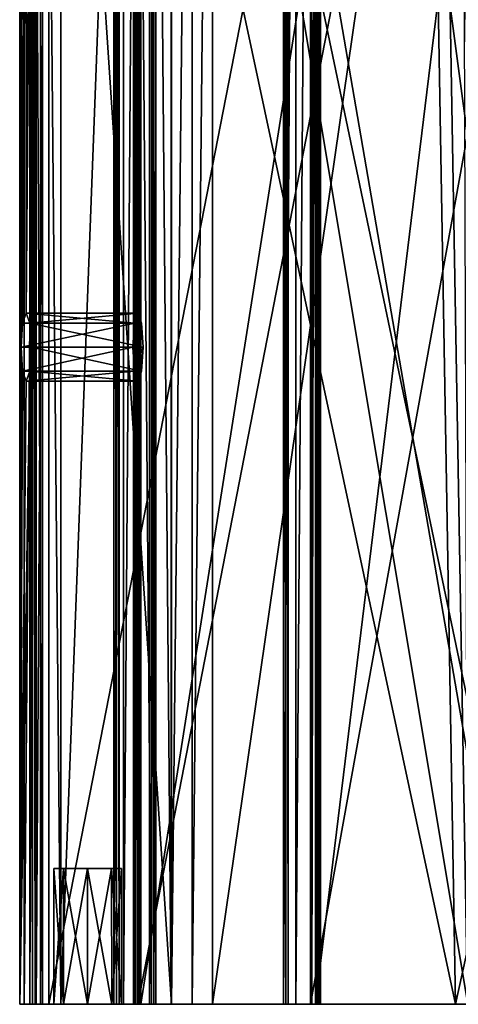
# Model space of a CAD drawing. Header units: millimetres. Extents: x -60 to 60, y 0 to 87.
# Tile 1 of 17: x -60 to -40, y 0 to 43. Entities that reach past the tile are written whole.
import ezdxf

# ---------------------------------------------------------------- set-up
doc = ezdxf.new("R2010")
doc.units = ezdxf.units.MM
doc.header["$LTSCALE"] = 65.185185
for name, color, linetype in [('1', 7, 'CONTINUOUS'), ('10', 7, 'CONTINUOUS'), ('100', 7, 'CONTINUOUS'), ('101', 7, 'CONTINUOUS'), ('102', 7, 'CONTINUOUS'), ('11', 7, 'CONTINUOUS'), ('12', 7, 'CONTINUOUS'), ('120', 7, 'CONTINUOUS'), ('121', 7, 'CONTINUOUS'), ('122', 7, 'CONTINUOUS'), ('123', 7, 'CONTINUOUS'), ('13', 7, 'CONTINUOUS'), ('141', 7, 'CONTINUOUS'), ('142', 7, 'CONTINUOUS'), ('146', 7, 'CONTINUOUS'), ('147', 7, 'CONTINUOUS'), ('148', 7, 'CONTINUOUS'), ('153', 7, 'CONTINUOUS'), ('154', 7, 'CONTINUOUS'), ('155', 7, 'CONTINUOUS'), ('199', 7, 'CONTINUOUS'), ('202', 7, 'CONTINUOUS'), ('214', 7, 'CONTINUOUS'), ('215', 7, 'CONTINUOUS'), ('216', 7, 'CONTINUOUS'), ('6', 7, 'CONTINUOUS'), ('7', 7, 'CONTINUOUS'), ('78', 7, 'CONTINUOUS'), ('79', 7, 'CONTINUOUS'), ('82', 7, 'CONTINUOUS'), ('83', 7, 'CONTINUOUS'), ('86', 7, 'CONTINUOUS'), ('87', 7, 'CONTINUOUS'), ('91', 7, 'CONTINUOUS'), ('92', 7, 'CONTINUOUS'), ('93', 7, 'CONTINUOUS'), ('94', 7, 'CONTINUOUS'), ('99', 7, 'CONTINUOUS')]:
    doc.layers.add(name, color=color, linetype=linetype)

msp = doc.modelspace()

# ---------------------------------------------------------------- linework, layer by layer
at = {"layer": '1', "color": 7, "linetype": 'CONTINUOUS', "true_color": 0x38383b}
for points in [[(-59.606, 0, 7.121), (-59.404, 0, 6.304), (-59.036, 0, 10.879), (-59.606, 0, 7.121)], [(-59.404, 0, 6.304), (-58.684, 0, 5.869), (-59.036, 0, 10.879), (-59.404, 0, 6.304)], [(-59.154, 0, -6.559), (-58.88, 0, -7.158), (-59.039, 0, -6.56), (-59.154, 0, -6.559)], [(-59.039, 0, -6.56), (-58.88, 0, -7.158), (-58.924, 0, -6.572), (-59.039, 0, -6.56)], [(-59.036, 0, 10.879), (-58.684, 0, 5.869), (-58.601, 0, 11.599), (-59.036, 0, 10.879)], [(-58.88, 0, -7.158), (-58.312, 0, -7.493), (-58.924, 0, -6.572), (-58.88, 0, -7.158)], [(-58.924, 0, -6.572), (-58.312, 0, -7.493), (-40.354, 0, -7.632), (-58.924, 0, -6.572)], [(-58.684, 0, 5.869), (-52.898, 0, 4.991), (-57.663, 0, 7.528), (-58.684, 0, 5.869)], [(-58.601, 0, 11.599), (-58.684, 0, 5.869), (-58.102, 0, 8.588), (-58.601, 0, 11.599)], [(-58.102, 0, 8.588), (-58.684, 0, 5.869), (-57.663, 0, 7.528), (-58.102, 0, 8.588)], [(-57.784, 0, 11.801), (-58.601, 0, 11.599), (-58.102, 0, 8.588), (-57.784, 0, 11.801)], [(-58.312, 0, -7.493), (-39.823, 0, -9.456), (-40.354, 0, -7.632), (-58.312, 0, -7.493)], [(-57.784, 0, 11.801), (-58.102, 0, 8.588), (-57.663, 0, 9.647), (-57.784, 0, 11.801)], [(-54.509, 0, 11.304), (-57.784, 0, 11.801), (-55.541, 0, 9.647), (-54.509, 0, 11.304)], [(-55.541, 0, 9.647), (-57.784, 0, 11.801), (-56.602, 0, 10.087), (-55.541, 0, 9.647)], [(-56.602, 0, 10.087), (-57.784, 0, 11.801), (-57.663, 0, 9.647), (-56.602, 0, 10.087)], [(-57.663, 0, 7.528), (-52.898, 0, 4.991), (-56.602, 0, 7.088), (-57.663, 0, 7.528)], [(-56.602, 0, 7.088), (-52.898, 0, 4.991), (-55.541, 0, 7.528), (-56.602, 0, 7.088)], [(-55.541, 0, 7.528), (-52.898, 0, 4.991), (-55.102, 0, 8.588), (-55.541, 0, 7.528)], [(-55.102, 0, 8.588), (-54.509, 0, 11.304), (-55.541, 0, 9.647), (-55.102, 0, 8.588)], [(-55.441, 0, -21.646), (-55.021, 0, -22.153), (-55.329, 0, -21.616), (-55.441, 0, -21.646)], [(-55.329, 0, -21.616), (-55.021, 0, -22.153), (-55.215, 0, -21.599), (-55.329, 0, -21.616)], [(-55.021, 0, -22.153), (-54.386, 0, -22.33), (-55.215, 0, -21.599), (-55.021, 0, -22.153)], [(-55.215, 0, -21.599), (-54.386, 0, -22.33), (-37.004, 0, -17.816), (-55.215, 0, -21.599)], [(-52.898, 0, 4.991), (-53.678, 0, 7.201), (-55.102, 0, 8.588), (-52.898, 0, 4.991)], [(-53.678, 0, 7.201), (-54.509, 0, 11.304), (-55.102, 0, 8.588), (-53.678, 0, 7.201)], [(-54.57, 0, 23.241), (-54.246, 0, 22.667), (-54.509, 0, 23.897), (-54.57, 0, 23.241)], [(-53.788, 0, 10.869), (-54.509, 0, 11.304), (-53.869, 0, 8.188), (-53.788, 0, 10.869)], [(-53.869, 0, 8.188), (-54.509, 0, 11.304), (-53.678, 0, 7.201), (-53.869, 0, 8.188)], [(-54.509, 0, 23.897), (-54.246, 0, 22.667), (-54.409, 0, 23.839), (-54.509, 0, 23.897)], [(-54.409, 0, 23.839), (-54.246, 0, 22.667), (-54.316, 0, 23.77), (-54.409, 0, 23.839)], [(-54.386, 0, -22.33), (-36.019, 0, -19.441), (-37.004, 0, -17.816), (-54.386, 0, -22.33)], [(-54.316, 0, 23.77), (-54.246, 0, 22.667), (-39.809, 0, 14.114), (-54.316, 0, 23.77)], [(-54.246, 0, 22.667), (-39.216, 0, 11.722), (-39.809, 0, 14.114), (-54.246, 0, 22.667)], [(-53.586, 0, 10.052), (-53.788, 0, 10.869), (-53.869, 0, 8.188), (-53.586, 0, 10.052)], [(-53.678, 0, 7.201), (-52.898, 0, 4.991), (-52.907, 0, 6.556), (-53.678, 0, 7.201)], [(-51.978, 0, 4.796), (-51.087, 0, 4.493), (-52.907, 0, 6.556), (-51.978, 0, 4.796)], [(-52.907, 0, 6.556), (-51.087, 0, 4.493), (-37.926, 0, 2.475), (-52.907, 0, 6.556)], [(-52.898, 0, 4.991), (-51.978, 0, 4.796), (-52.907, 0, 6.556), (-52.898, 0, 4.991)], [(-51.087, 0, 4.493), (-37.045, 0, 0.312), (-37.926, 0, 2.475), (-51.087, 0, 4.493)], [(-47.95, 0, -35.257), (-47.412, 0, -35.639), (-47.849, 0, -35.2), (-47.95, 0, -35.257)], [(-47.849, 0, -35.2), (-47.412, 0, -35.639), (-47.743, 0, -35.154), (-47.849, 0, -35.2)], [(-47.412, 0, -35.639), (-46.753, 0, -35.645), (-47.743, 0, -35.154), (-47.412, 0, -35.639)], [(-47.743, 0, -35.154), (-46.753, 0, -35.645), (-31.132, 0, -26.786), (-47.743, 0, -35.154)], [(-46.753, 0, -35.645), (-29.76, 0, -28.101), (-31.132, 0, -26.786), (-46.753, 0, -35.645)], [(-46.696, 0, 36.573), (-46.531, 0, 35.935), (-46.466, 0, 37.19), (-46.696, 0, 36.573)], [(-46.531, 0, 35.935), (-35.565, 0, 22.177), (-46.466, 0, 37.19), (-46.531, 0, 35.935)], [(-46.466, 0, 37.19), (-35.565, 0, 22.177), (-46.385, 0, 37.108), (-46.466, 0, 37.19)], [(-46.385, 0, 37.108), (-35.565, 0, 22.177), (-46.313, 0, 37.018), (-46.385, 0, 37.108)], [(-46.313, 0, 37.018), (-35.565, 0, 22.177), (-34.691, 0, 23.835), (-46.313, 0, 37.018)], [(-40.354, 0, -7.632), (-39.823, 0, -9.456), (-21.978, 0, -4.75), (-40.354, 0, -7.632)]]:
    msp.add_3dface(points, dxfattribs=at)
at = {"layer": '10', "color": 7, "linetype": 'CONTINUOUS', "true_color": 0x38383b}
for points in [[(-39.216, 0, 11.722), (-54.246, 0, 22.667), (-40.528, 86.9, 12.468), (-39.216, 0, 11.722)], [(-54.246, 0, 22.667), (-54.246, 86.9, 22.667), (-40.528, 86.9, 12.468), (-54.246, 0, 22.667)], [(-39.216, 0, 11.722), (-40.528, 86.9, 12.468), (-24.88, 86.9, 5.59), (-39.216, 0, 11.722)]]:
    msp.add_3dface(points, dxfattribs=at)
at = {"layer": '100', "color": 7, "linetype": 'CONTINUOUS', "true_color": 0x38383b}
for points in [[(-59.154, 0, -6.559), (-59.039, 0, -6.56), (-59.154, 86.9, -6.559), (-59.154, 0, -6.559)], [(-59.154, 86.9, -6.559), (-59.039, 0, -6.56), (-59.039, 86.9, -6.56), (-59.154, 86.9, -6.559)], [(-59.039, 0, -6.56), (-58.924, 0, -6.572), (-59.039, 86.9, -6.56), (-59.039, 0, -6.56)], [(-58.924, 0, -6.572), (-58.924, 86.9, -6.572), (-59.039, 86.9, -6.56), (-58.924, 0, -6.572)]]:
    msp.add_3dface(points, dxfattribs=at)
at = {"layer": '101', "color": 7, "linetype": 'CONTINUOUS', "true_color": 0x38383b}
for points in [[(-55.021, 0, -22.153), (-55.441, 0, -21.646), (-55.021, 86.9, -22.153), (-55.021, 0, -22.153)], [(-55.441, 0, -21.646), (-55.441, 86.9, -21.646), (-55.021, 86.9, -22.153), (-55.441, 0, -21.646)], [(-54.386, 0, -22.33), (-55.021, 0, -22.153), (-54.386, 86.9, -22.33), (-54.386, 0, -22.33)], [(-54.386, 86.9, -22.33), (-55.021, 0, -22.153), (-55.021, 86.9, -22.153), (-54.386, 86.9, -22.33)]]:
    msp.add_3dface(points, dxfattribs=at)
at = {"layer": '102', "color": 7, "linetype": 'CONTINUOUS', "true_color": 0x38383b}
for points in [[(-47.412, 0, -35.639), (-47.95, 0, -35.257), (-47.412, 86.9, -35.639), (-47.412, 0, -35.639)], [(-47.95, 0, -35.257), (-47.95, 86.9, -35.257), (-47.412, 86.9, -35.639), (-47.95, 0, -35.257)], [(-46.753, 0, -35.645), (-47.412, 0, -35.639), (-46.753, 86.9, -35.645), (-46.753, 0, -35.645)], [(-46.753, 86.9, -35.645), (-47.412, 0, -35.639), (-47.412, 86.9, -35.639), (-46.753, 86.9, -35.645)]]:
    msp.add_3dface(points, dxfattribs=at)
at = {"layer": '11', "color": 7, "linetype": 'CONTINUOUS', "true_color": 0x38383b}
for points in [[(-54.316, 0, 23.77), (-39.809, 0, 14.114), (-54.316, 86.9, 23.77), (-54.316, 0, 23.77)], [(-39.809, 0, 14.114), (-40.097, 86.9, 14.267), (-54.316, 86.9, 23.77), (-39.809, 0, 14.114)]]:
    msp.add_3dface(points, dxfattribs=at)
at = {"layer": '12', "color": 7, "linetype": 'CONTINUOUS', "true_color": 0x38383b}
for points in [[(-35.565, 0, 22.177), (-46.531, 0, 35.935), (-35.92, 86.9, 22.532), (-35.565, 0, 22.177)], [(-46.531, 0, 35.935), (-46.531, 86.9, 35.935), (-35.92, 86.9, 22.532), (-46.531, 0, 35.935)]]:
    msp.add_3dface(points, dxfattribs=at)
at = {"layer": '120', "color": 7, "linetype": 'CONTINUOUS', "true_color": 0x38383b}
for points in [[(-46.531, 0, 35.935), (-46.696, 0, 36.573), (-46.531, 86.9, 35.935), (-46.531, 0, 35.935)], [(-46.696, 0, 36.573), (-46.466, 0, 37.19), (-46.696, 86.9, 36.573), (-46.696, 0, 36.573)], [(-46.531, 86.9, 35.935), (-46.696, 0, 36.573), (-46.696, 86.9, 36.573), (-46.531, 86.9, 35.935)], [(-46.466, 0, 37.19), (-46.466, 86.9, 37.19), (-46.696, 86.9, 36.573), (-46.466, 0, 37.19)]]:
    msp.add_3dface(points, dxfattribs=at)
at = {"layer": '121', "color": 7, "linetype": 'CONTINUOUS', "true_color": 0x38383b}
for points in [[(-54.246, 0, 22.667), (-54.57, 0, 23.241), (-54.246, 86.9, 22.667), (-54.246, 0, 22.667)], [(-54.57, 0, 23.241), (-54.509, 0, 23.897), (-54.57, 86.9, 23.241), (-54.57, 0, 23.241)], [(-54.246, 86.9, 22.667), (-54.57, 0, 23.241), (-54.57, 86.9, 23.241), (-54.246, 86.9, 22.667)], [(-54.509, 0, 23.897), (-54.509, 86.9, 23.897), (-54.57, 86.9, 23.241), (-54.509, 0, 23.897)]]:
    msp.add_3dface(points, dxfattribs=at)
at = {"layer": '122', "color": 7, "linetype": 'CONTINUOUS', "true_color": 0x38383b}
for points in [[(-55.441, 0, -21.646), (-55.329, 0, -21.616), (-55.441, 86.9, -21.646), (-55.441, 0, -21.646)], [(-55.329, 0, -21.616), (-55.329, 86.9, -21.616), (-55.441, 86.9, -21.646), (-55.329, 0, -21.616)], [(-55.329, 0, -21.616), (-55.215, 0, -21.599), (-55.329, 86.9, -21.616), (-55.329, 0, -21.616)], [(-55.215, 0, -21.599), (-55.215, 86.9, -21.599), (-55.329, 86.9, -21.616), (-55.215, 0, -21.599)]]:
    msp.add_3dface(points, dxfattribs=at)
at = {"layer": '123', "color": 7, "linetype": 'CONTINUOUS', "true_color": 0x38383b}
for points in [[(-47.95, 0, -35.257), (-47.849, 0, -35.2), (-47.95, 86.9, -35.257), (-47.95, 0, -35.257)], [(-47.849, 0, -35.2), (-47.849, 86.9, -35.2), (-47.95, 86.9, -35.257), (-47.849, 0, -35.2)], [(-47.849, 0, -35.2), (-47.743, 0, -35.154), (-47.849, 86.9, -35.2), (-47.849, 0, -35.2)], [(-47.743, 0, -35.154), (-47.743, 86.9, -35.154), (-47.849, 86.9, -35.2), (-47.743, 0, -35.154)]]:
    msp.add_3dface(points, dxfattribs=at)
at = {"layer": '13', "color": 7, "linetype": 'CONTINUOUS', "true_color": 0x38383b}
for points in [[(-46.313, 0, 37.018), (-34.691, 0, 23.835), (-46.313, 86.9, 37.018), (-46.313, 0, 37.018)], [(-34.691, 0, 23.835), (-35.038, 86.9, 24.159), (-46.313, 86.9, 37.018), (-34.691, 0, 23.835)]]:
    msp.add_3dface(points, dxfattribs=at)
at = {"layer": '141', "color": 7, "linetype": 'CONTINUOUS', "true_color": 0x38383b}
for points in [[(-46.466, 0, 37.19), (-46.385, 0, 37.108), (-46.466, 86.9, 37.19), (-46.466, 0, 37.19)], [(-46.385, 0, 37.108), (-46.385, 86.9, 37.108), (-46.466, 86.9, 37.19), (-46.385, 0, 37.108)], [(-46.385, 0, 37.108), (-46.313, 0, 37.018), (-46.385, 86.9, 37.108), (-46.385, 0, 37.108)], [(-46.313, 0, 37.018), (-46.313, 86.9, 37.018), (-46.385, 86.9, 37.108), (-46.313, 0, 37.018)]]:
    msp.add_3dface(points, dxfattribs=at)
at = {"layer": '142', "color": 7, "linetype": 'CONTINUOUS', "true_color": 0x38383b}
for points in [[(-54.509, 0, 23.897), (-54.409, 0, 23.839), (-54.509, 86.9, 23.897), (-54.509, 0, 23.897)], [(-54.409, 0, 23.839), (-54.409, 86.9, 23.839), (-54.509, 86.9, 23.897), (-54.409, 0, 23.839)], [(-54.409, 0, 23.839), (-54.316, 0, 23.77), (-54.409, 86.9, 23.839), (-54.409, 0, 23.839)], [(-54.316, 0, 23.77), (-54.316, 86.9, 23.77), (-54.409, 86.9, 23.839), (-54.316, 0, 23.77)]]:
    msp.add_3dface(points, dxfattribs=at)
at = {"layer": '146', "color": 7, "linetype": 'CONTINUOUS', "true_color": 0x38383b}
for points in [[(-54.378, 30.5, 8.25), (-54.537, 30.061, 7.201), (-54.219, 30.061, 9.299), (-54.378, 30.5, 8.25)], [(-54.537, 30.061, 7.201), (-54.603, 29, 6.767), (-54.219, 30.061, 9.299), (-54.537, 30.061, 7.201)], [(-54.219, 30.061, 9.299), (-54.603, 29, 6.767), (-54.153, 29, 9.733), (-54.219, 30.061, 9.299)], [(-54.153, 29, 9.733), (-54.603, 29, 6.767), (-54.537, 27.939, 7.201), (-54.153, 29, 9.733)], [(-54.219, 27.939, 9.299), (-54.153, 29, 9.733), (-54.537, 27.939, 7.201), (-54.219, 27.939, 9.299)], [(-54.378, 27.5, 8.25), (-54.219, 27.939, 9.299), (-54.537, 27.939, 7.201), (-54.378, 27.5, 8.25)]]:
    msp.add_3dface(points, dxfattribs=at)
at = {"layer": '147', "color": 7, "linetype": 'CONTINUOUS', "true_color": 0x38383b}
for points in [[(-59.321, 30.499, 9), (-59.48, 30.059, 7.95), (-54.537, 30.061, 7.201), (-59.321, 30.499, 9)], [(-59.162, 30.06, 10.049), (-59.321, 30.499, 9), (-54.378, 30.5, 8.25), (-59.162, 30.06, 10.049)], [(-59.321, 30.499, 9), (-54.537, 30.061, 7.201), (-54.378, 30.5, 8.25), (-59.321, 30.499, 9)], [(-59.162, 30.06, 10.049), (-54.378, 30.5, 8.25), (-54.219, 30.061, 9.299), (-59.162, 30.06, 10.049)], [(-59.48, 30.059, 7.95), (-59.546, 29, 7.517), (-54.537, 30.061, 7.201), (-59.48, 30.059, 7.95)], [(-59.546, 29, 7.517), (-54.603, 29, 6.767), (-54.537, 30.061, 7.201), (-59.546, 29, 7.517)], [(-59.162, 30.06, 10.049), (-54.219, 30.061, 9.299), (-54.153, 29, 9.733), (-59.162, 30.06, 10.049)], [(-59.096, 29, 10.483), (-59.162, 30.06, 10.049), (-54.153, 29, 9.733), (-59.096, 29, 10.483)]]:
    msp.add_3dface(points, dxfattribs=at)
at = {"layer": '148', "color": 7, "linetype": 'CONTINUOUS', "true_color": 0x38383b}
for points in [[(-59.546, 29, 7.517), (-59.48, 27.94, 7.951), (-54.603, 29, 6.767), (-59.546, 29, 7.517)], [(-54.603, 29, 6.767), (-59.48, 27.94, 7.951), (-54.537, 27.939, 7.201), (-54.603, 29, 6.767)], [(-59.162, 27.94, 10.049), (-59.096, 29, 10.483), (-54.219, 27.939, 9.299), (-59.162, 27.94, 10.049)], [(-59.096, 29, 10.483), (-54.153, 29, 9.733), (-54.219, 27.939, 9.299), (-59.096, 29, 10.483)], [(-59.48, 27.94, 7.951), (-59.321, 27.501, 9), (-54.537, 27.939, 7.201), (-59.48, 27.94, 7.951)], [(-59.321, 27.501, 9), (-59.162, 27.94, 10.049), (-54.378, 27.5, 8.25), (-59.321, 27.501, 9)], [(-59.321, 27.501, 9), (-54.378, 27.5, 8.25), (-54.537, 27.939, 7.201), (-59.321, 27.501, 9)], [(-59.162, 27.94, 10.049), (-54.219, 27.939, 9.299), (-54.378, 27.5, 8.25), (-59.162, 27.94, 10.049)]]:
    msp.add_3dface(points, dxfattribs=at)
at = {"layer": '153', "color": 7, "linetype": 'CONTINUOUS', "true_color": 0x38383b}
for points in [[(-59.404, 0, 6.304), (-59.606, 0, 7.121), (-59.404, 86.9, 6.304), (-59.404, 0, 6.304)], [(-59.606, 0, 7.121), (-59.606, 86.9, 7.121), (-59.404, 86.9, 6.304), (-59.606, 0, 7.121)], [(-58.684, 0, 5.869), (-59.404, 0, 6.304), (-58.684, 86.9, 5.869), (-58.684, 0, 5.869)], [(-59.404, 0, 6.304), (-59.404, 86.9, 6.304), (-58.684, 86.9, 5.869), (-59.404, 0, 6.304)]]:
    msp.add_3dface(points, dxfattribs=at)
at = {"layer": '154', "color": 7, "linetype": 'CONTINUOUS', "true_color": 0x38383b}
for points in [[(-59.036, 0, 10.879), (-58.601, 0, 11.599), (-59.036, 86.9, 10.879), (-59.036, 0, 10.879)], [(-58.601, 0, 11.599), (-58.601, 86.9, 11.599), (-59.036, 86.9, 10.879), (-58.601, 0, 11.599)], [(-58.601, 0, 11.599), (-57.784, 0, 11.801), (-58.601, 86.9, 11.599), (-58.601, 0, 11.599)], [(-57.784, 0, 11.801), (-57.784, 86.9, 11.801), (-58.601, 86.9, 11.599), (-57.784, 0, 11.801)]]:
    msp.add_3dface(points, dxfattribs=at)
at = {"layer": '155', "color": 7, "linetype": 'CONTINUOUS', "true_color": 0x38383b}
for points in [[(-54.509, 0, 11.304), (-53.788, 0, 10.869), (-54.509, 86.9, 11.304), (-54.509, 0, 11.304)], [(-53.788, 0, 10.869), (-53.788, 86.9, 10.869), (-54.509, 86.9, 11.304), (-53.788, 0, 10.869)], [(-53.788, 0, 10.869), (-53.586, 0, 10.052), (-53.788, 86.9, 10.869), (-53.788, 0, 10.869)], [(-53.586, 0, 10.052), (-53.586, 86.9, 10.052), (-53.788, 86.9, 10.869), (-53.586, 0, 10.052)]]:
    msp.add_3dface(points, dxfattribs=at)
at = {"layer": '199', "color": 7, "linetype": 'CONTINUOUS', "true_color": 0x38383b}
for points in [[(-51.978, 0, 4.796), (-52.898, 0, 4.991), (-51.978, 86.9, 4.796), (-51.978, 0, 4.796)], [(-52.898, 0, 4.991), (-52.898, 86.9, 4.991), (-51.978, 86.9, 4.796), (-52.898, 0, 4.991)], [(-51.087, 0, 4.493), (-51.978, 0, 4.796), (-51.087, 86.9, 4.493), (-51.087, 0, 4.493)], [(-51.978, 0, 4.796), (-51.978, 86.9, 4.796), (-51.087, 86.9, 4.493), (-51.978, 0, 4.796)]]:
    msp.add_3dface(points, dxfattribs=at)
at = {"layer": '202', "color": 7, "linetype": 'CONTINUOUS', "true_color": 0x38383b}
for points in [[(-53.869, 0, 8.188), (-53.678, 0, 7.201), (-53.869, 86.9, 8.188), (-53.869, 0, 8.188)], [(-53.678, 0, 7.201), (-53.678, 86.9, 7.201), (-53.869, 86.9, 8.188), (-53.678, 0, 7.201)], [(-53.678, 0, 7.201), (-52.907, 0, 6.556), (-53.678, 86.9, 7.201), (-53.678, 0, 7.201)], [(-52.907, 0, 6.556), (-52.907, 86.9, 6.556), (-53.678, 86.9, 7.201), (-52.907, 0, 6.556)]]:
    msp.add_3dface(points, dxfattribs=at)
at = {"layer": '214', "color": 7, "linetype": 'CONTINUOUS', "true_color": 0x38383b}
for points in [[(-57.663, 6, 9.648), (-58.102, 6, 8.588), (-55.542, 6, 9.648), (-57.663, 6, 9.648)], [(-55.542, 6, 9.648), (-58.102, 6, 8.588), (-55.102, 6, 8.588), (-55.542, 6, 9.648)], [(-55.102, 6, 8.588), (-58.102, 6, 8.588), (-57.663, 6, 7.527), (-55.102, 6, 8.588)], [(-56.602, 6, 10.088), (-57.663, 6, 9.648), (-55.542, 6, 9.648), (-56.602, 6, 10.088)], [(-55.542, 6, 7.527), (-55.102, 6, 8.588), (-57.663, 6, 7.527), (-55.542, 6, 7.527)], [(-56.602, 6, 7.088), (-55.542, 6, 7.527), (-57.663, 6, 7.527), (-56.602, 6, 7.088)]]:
    msp.add_3dface(points, dxfattribs=at)
at = {"layer": '215', "color": 7, "linetype": 'CONTINUOUS', "true_color": 0x38383b}
for points in [[(-58.102, 0, 8.588), (-57.663, 0, 7.528), (-58.102, 6, 8.588), (-58.102, 0, 8.588)], [(-58.102, 6, 8.588), (-57.663, 0, 7.528), (-57.663, 6, 7.527), (-58.102, 6, 8.588)], [(-57.663, 0, 7.528), (-56.602, 0, 7.088), (-57.663, 6, 7.527), (-57.663, 0, 7.528)], [(-56.602, 0, 7.088), (-56.602, 6, 7.088), (-57.663, 6, 7.527), (-56.602, 0, 7.088)], [(-56.602, 0, 7.088), (-55.541, 0, 7.528), (-56.602, 6, 7.088), (-56.602, 0, 7.088)], [(-55.541, 0, 7.528), (-55.542, 6, 7.527), (-56.602, 6, 7.088), (-55.541, 0, 7.528)], [(-55.541, 0, 7.528), (-55.102, 0, 8.588), (-55.542, 6, 7.527), (-55.541, 0, 7.528)], [(-55.102, 0, 8.588), (-55.102, 6, 8.588), (-55.542, 6, 7.527), (-55.102, 0, 8.588)]]:
    msp.add_3dface(points, dxfattribs=at)
at = {"layer": '216', "color": 7, "linetype": 'CONTINUOUS', "true_color": 0x38383b}
for points in [[(-57.663, 0, 9.647), (-58.102, 0, 8.588), (-57.663, 6, 9.648), (-57.663, 0, 9.647)], [(-58.102, 0, 8.588), (-58.102, 6, 8.588), (-57.663, 6, 9.648), (-58.102, 0, 8.588)], [(-56.602, 0, 10.087), (-57.663, 0, 9.647), (-56.602, 6, 10.088), (-56.602, 0, 10.087)], [(-57.663, 0, 9.647), (-57.663, 6, 9.648), (-56.602, 6, 10.088), (-57.663, 0, 9.647)], [(-55.541, 0, 9.647), (-56.602, 0, 10.087), (-55.542, 6, 9.648), (-55.541, 0, 9.647)], [(-56.602, 0, 10.087), (-56.602, 6, 10.088), (-55.542, 6, 9.648), (-56.602, 0, 10.087)], [(-55.541, 0, 9.647), (-55.542, 6, 9.648), (-55.102, 6, 8.588), (-55.541, 0, 9.647)], [(-55.102, 0, 8.588), (-55.541, 0, 9.647), (-55.102, 6, 8.588), (-55.102, 0, 8.588)]]:
    msp.add_3dface(points, dxfattribs=at)
at = {"layer": '6', "color": 7, "linetype": 'CONTINUOUS', "true_color": 0x38383b}
for points in [[(-37.045, 0, 0.312), (-51.087, 0, 4.493), (-38.523, 86.9, 0.616), (-37.045, 0, 0.312)], [(-51.087, 0, 4.493), (-51.087, 86.9, 4.493), (-38.523, 86.9, 0.616), (-51.087, 0, 4.493)]]:
    msp.add_3dface(points, dxfattribs=at)
at = {"layer": '7', "color": 7, "linetype": 'CONTINUOUS', "true_color": 0x38383b}
for points in [[(-52.907, 0, 6.556), (-37.926, 0, 2.475), (-52.907, 86.9, 6.556), (-52.907, 0, 6.556)], [(-52.907, 86.9, 6.556), (-37.926, 0, 2.475), (-39.408, 86.9, 2.754), (-52.907, 86.9, 6.556)]]:
    msp.add_3dface(points, dxfattribs=at)
at = {"layer": '78', "color": 7, "linetype": 'CONTINUOUS', "true_color": 0x38383b}
for points in [[(-29.76, 0, -28.101), (-46.753, 0, -35.645), (-31.06, 86.9, -28.864), (-29.76, 0, -28.101)], [(-46.753, 0, -35.645), (-46.753, 86.9, -35.645), (-31.06, 86.9, -28.864), (-46.753, 0, -35.645)]]:
    msp.add_3dface(points, dxfattribs=at)
at = {"layer": '79', "color": 7, "linetype": 'CONTINUOUS', "true_color": 0x38383b}
for points in [[(-47.743, 0, -35.154), (-31.132, 0, -26.786), (-47.743, 86.9, -35.154), (-47.743, 0, -35.154)], [(-31.132, 0, -26.786), (-32.402, 86.9, -27.59), (-47.743, 86.9, -35.154), (-31.132, 0, -26.786)]]:
    msp.add_3dface(points, dxfattribs=at)
at = {"layer": '82', "color": 7, "linetype": 'CONTINUOUS', "true_color": 0x38383b}
for points in [[(-36.019, 0, -19.441), (-54.386, 0, -22.33), (-37.472, 86.9, -19.841), (-36.019, 0, -19.441)], [(-54.386, 0, -22.33), (-54.386, 86.9, -22.33), (-37.472, 86.9, -19.841), (-54.386, 0, -22.33)]]:
    msp.add_3dface(points, dxfattribs=at)
at = {"layer": '83', "color": 7, "linetype": 'CONTINUOUS', "true_color": 0x38383b}
for points in [[(-55.215, 0, -21.599), (-37.004, 0, -17.816), (-55.215, 86.9, -21.599), (-55.215, 0, -21.599)], [(-37.004, 0, -17.816), (-38.439, 86.9, -18.264), (-55.215, 86.9, -21.599), (-37.004, 0, -17.816)]]:
    msp.add_3dface(points, dxfattribs=at)
at = {"layer": '86', "color": 7, "linetype": 'CONTINUOUS', "true_color": 0x38383b}
for points in [[(-39.823, 0, -9.456), (-58.312, 0, -7.493), (-41.331, 86.9, -9.467), (-39.823, 0, -9.456)], [(-58.312, 0, -7.493), (-58.312, 86.9, -7.493), (-41.331, 86.9, -9.467), (-58.312, 0, -7.493)], [(-39.823, 0, -9.456), (-41.331, 86.9, -9.467), (-24.341, 86.9, -7.599), (-39.823, 0, -9.456)]]:
    msp.add_3dface(points, dxfattribs=at)
at = {"layer": '87', "color": 7, "linetype": 'CONTINUOUS', "true_color": 0x38383b}
for points in [[(-58.924, 0, -6.572), (-40.354, 0, -7.632), (-58.924, 86.9, -6.572), (-58.924, 0, -6.572)], [(-40.354, 0, -7.632), (-41.856, 86.9, -7.693), (-58.924, 86.9, -6.572), (-40.354, 0, -7.632)], [(-41.856, 86.9, -7.693), (-40.354, 0, -7.632), (-24.904, 70.2, -5.481), (-41.856, 86.9, -7.693)], [(-40.354, 0, -7.632), (-21.978, 0, -4.75), (-24.904, 70.2, -5.481), (-40.354, 0, -7.632)]]:
    msp.add_3dface(points, dxfattribs=at)
at = {"layer": '91', "color": 7, "linetype": 'CONTINUOUS', "true_color": 0x38383b}
for points in [[(-59.606, 86.9, 7.121), (-59.606, 0, 7.121), (-59.546, 58, 7.517), (-59.606, 86.9, 7.121)], [(-59.036, 0, 10.879), (-59.036, 86.9, 10.879), (-59.096, 29, 10.483), (-59.036, 0, 10.879)], [(-59.096, 29, 10.483), (-59.036, 86.9, 10.879), (-59.096, 58, 10.483), (-59.096, 29, 10.483)], [(-59.606, 0, 7.121), (-59.546, 29, 7.517), (-59.546, 58, 7.517), (-59.606, 0, 7.121)], [(-59.546, 58, 7.517), (-59.546, 29, 7.517), (-59.48, 56.94, 7.951), (-59.546, 58, 7.517)], [(-59.321, 30.499, 9), (-59.162, 30.06, 10.049), (-59.096, 58, 10.483), (-59.321, 30.499, 9)], [(-59.162, 56.94, 10.049), (-59.321, 30.499, 9), (-59.096, 58, 10.483), (-59.162, 56.94, 10.049)], [(-59.162, 30.06, 10.049), (-59.096, 29, 10.483), (-59.096, 58, 10.483), (-59.162, 30.06, 10.049)], [(-59.48, 56.94, 7.951), (-59.546, 29, 7.517), (-59.321, 56.501, 9), (-59.48, 56.94, 7.951)], [(-59.321, 56.501, 9), (-59.321, 30.499, 9), (-59.162, 56.94, 10.049), (-59.321, 56.501, 9)], [(-59.546, 29, 7.517), (-59.48, 30.059, 7.95), (-59.321, 56.501, 9), (-59.546, 29, 7.517)], [(-59.48, 30.059, 7.95), (-59.321, 30.499, 9), (-59.321, 56.501, 9), (-59.48, 30.059, 7.95)], [(-59.606, 0, 7.121), (-59.036, 0, 10.879), (-59.096, 29, 10.483), (-59.606, 0, 7.121)], [(-59.606, 0, 7.121), (-59.096, 29, 10.483), (-59.162, 27.94, 10.049), (-59.606, 0, 7.121)], [(-59.546, 29, 7.517), (-59.606, 0, 7.121), (-59.48, 27.94, 7.951), (-59.546, 29, 7.517)], [(-59.48, 27.94, 7.951), (-59.606, 0, 7.121), (-59.321, 27.501, 9), (-59.48, 27.94, 7.951)], [(-59.321, 27.501, 9), (-59.606, 0, 7.121), (-59.162, 27.94, 10.049), (-59.321, 27.501, 9)]]:
    msp.add_3dface(points, dxfattribs=at)
at = {"layer": '92', "color": 7, "linetype": 'CONTINUOUS', "true_color": 0x38383b}
for points in [[(-57.784, 0, 11.801), (-54.509, 0, 11.304), (-54.509, 86.9, 11.304), (-57.784, 0, 11.801)], [(-57.784, 0, 11.801), (-54.509, 86.9, 11.304), (-57.784, 86.9, 11.801), (-57.784, 0, 11.801)]]:
    msp.add_3dface(points, dxfattribs=at)
at = {"layer": '93', "color": 7, "linetype": 'CONTINUOUS', "true_color": 0x38383b}
for points in [[(-53.586, 0, 10.052), (-53.869, 0, 8.188), (-53.869, 86.9, 8.188), (-53.586, 0, 10.052)], [(-53.586, 0, 10.052), (-53.869, 86.9, 8.188), (-53.586, 86.9, 10.052), (-53.586, 0, 10.052)]]:
    msp.add_3dface(points, dxfattribs=at)
at = {"layer": '94', "color": 7, "linetype": 'CONTINUOUS', "true_color": 0x38383b}
for points in [[(-52.898, 0, 4.991), (-58.684, 0, 5.869), (-58.684, 86.9, 5.869), (-52.898, 0, 4.991)], [(-52.898, 0, 4.991), (-58.684, 86.9, 5.869), (-52.898, 86.9, 4.991), (-52.898, 0, 4.991)]]:
    msp.add_3dface(points, dxfattribs=at)
at = {"layer": '99', "color": 7, "linetype": 'CONTINUOUS', "true_color": 0x38383b}
for points in [[(-58.88, 0, -7.158), (-59.154, 0, -6.559), (-58.88, 86.9, -7.158), (-58.88, 0, -7.158)], [(-59.154, 0, -6.559), (-59.154, 86.9, -6.559), (-58.88, 86.9, -7.158), (-59.154, 0, -6.559)], [(-58.312, 0, -7.493), (-58.88, 0, -7.158), (-58.312, 86.9, -7.493), (-58.312, 0, -7.493)], [(-58.88, 0, -7.158), (-58.88, 86.9, -7.158), (-58.312, 86.9, -7.493), (-58.88, 0, -7.158)]]:
    msp.add_3dface(points, dxfattribs=at)

doc.saveas('drawing.dxf')
